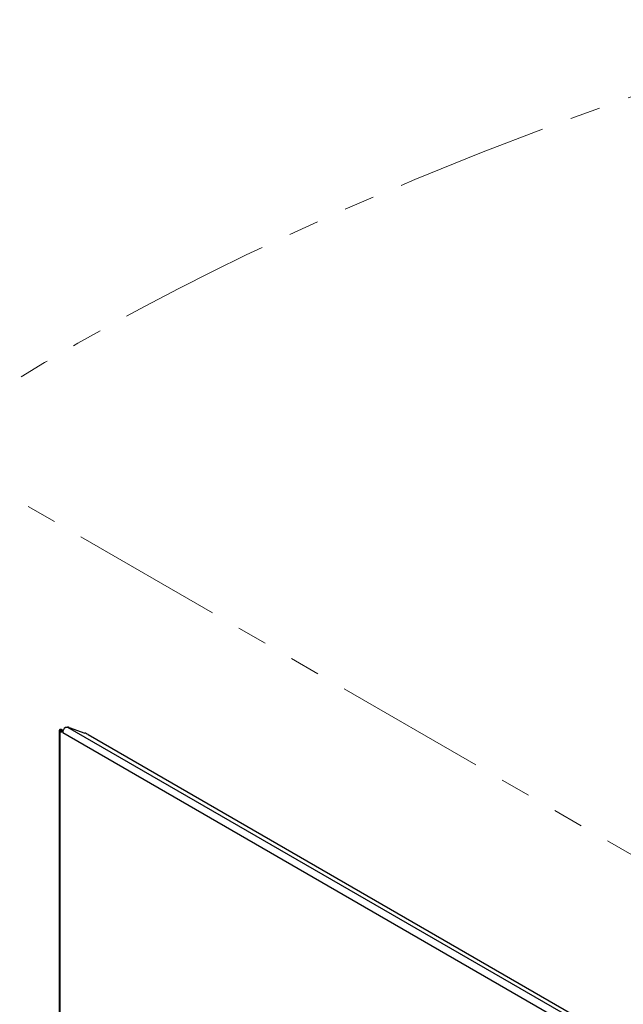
# Model space of a CAD drawing. Header units: millimetres. Extents: x 0 to 420, y 0 to 297.
# Tile 22 of 75: x 94 to 120, y 112 to 153. Entities that reach past the tile are written whole.
import ezdxf

# ---------------------------------------------------------------- set-up
doc = ezdxf.new("R2010")
doc.units = ezdxf.units.MM
doc.linetypes.add('PHANTOM', pattern=[12.7, 6.35, -1.27, 1.27, -1.27, 1.27, -1.27])

msp = doc.modelspace()

# ---------------------------------------------------------------- linework, layer by layer
at = {"color": 7, "linetype": 'PHANTOM', "lineweight": 18}
msp.add_line((74.968, 144.344), (121.468, 117.5), dxfattribs=at)
at = {"color": 7, "linetype": 'Continuous', "lineweight": 25}
for p, q in [((96.065, 123.552), (96.065, 99.072)), ((96.145, 123.549), (96.065, 123.546)), ((96.168, 123.57), (96.112, 123.602)), ((96.168, 123.519), (96.112, 123.486)), ((96.112, 99.064), (96.112, 123.486)), ((96.211, 123.47), (96.112, 123.486)), ((96.21, 123.56), (96.153, 123.593)), ((96.215, 123.511), (96.168, 123.519)), ((96.227, 123.551), (96.21, 123.56)), ((96.211, 123.47), (135.243, 100.937)), ((96.414, 123.7), (135.421, 101.182)), ((96.479, 123.68), (97.132, 123.451)), ((97.268, 123.39), (135.317, 101.425))]:
    msp.add_line(p, q, dxfattribs=at)
at = {"color": 8, "linetype": 'Continuous', "lineweight": 25}
msp.add_line((96.168, 123.57), (96.168, 123.519), dxfattribs=at)
at = {"color": 7, "linetype": 'Continuous', "lineweight": 25}
for centre, radius, start, end in [((96.147, 123.562), 0.0841, 191.369, 244.7335), ((96.117, 123.528), 0.0742, 60.7888, 94.0305), ((96.186, 123.557), 0.042, 191.369, 244.7335), ((96.173, 123.496), 0.0742, 60.7888, 94.0305), ((96.491, 123.456), 0.281, 127.2302, 177.1342), ((96.213, 122.928), 0.798, 70.5428, 75.3937), ((96.86, 122.664), 0.833, 60.7183, 70.9709)]:
    msp.add_arc(centre, radius, start, end, dxfattribs=at)
at = {"color": 7, "linetype": 'PHANTOM', "lineweight": 18}
msp.add_open_spline([(56.005, 81.337), (64.213, 130.308), (103.109, 144.883), (129.65, 153.245)], degree=3, dxfattribs=at)
at = {"color": 7, "linetype": 'Continuous', "lineweight": 25}
for points, knots in [([(96.112, 123.602), (96.104, 123.6), (96.09, 123.595), (96.075, 123.582), (96.065, 123.566), (96.065, 123.552), (96.065, 123.546)], [0, 0, 0, 0, 0.243857, 0.4929363, 0.7455691, 1, 1, 1, 1]), ([(96.168, 123.57), (96.165, 123.57), (96.157, 123.57), (96.15, 123.565), (96.145, 123.558), (96.145, 123.552), (96.145, 123.549)], [0, 0, 0, 0, 0.2545424, 0.5052739, 0.7533279, 1, 1, 1, 1]), ([(96.321, 123.68), (96.336, 123.688), (96.366, 123.706), (96.398, 123.702), (96.414, 123.7)], [0, 0, 0, 0, 0.50557, 1, 1, 1, 1])]:
    msp.add_open_spline(points, degree=3, knots=knots, dxfattribs=at)

doc.saveas('drawing.dxf')
